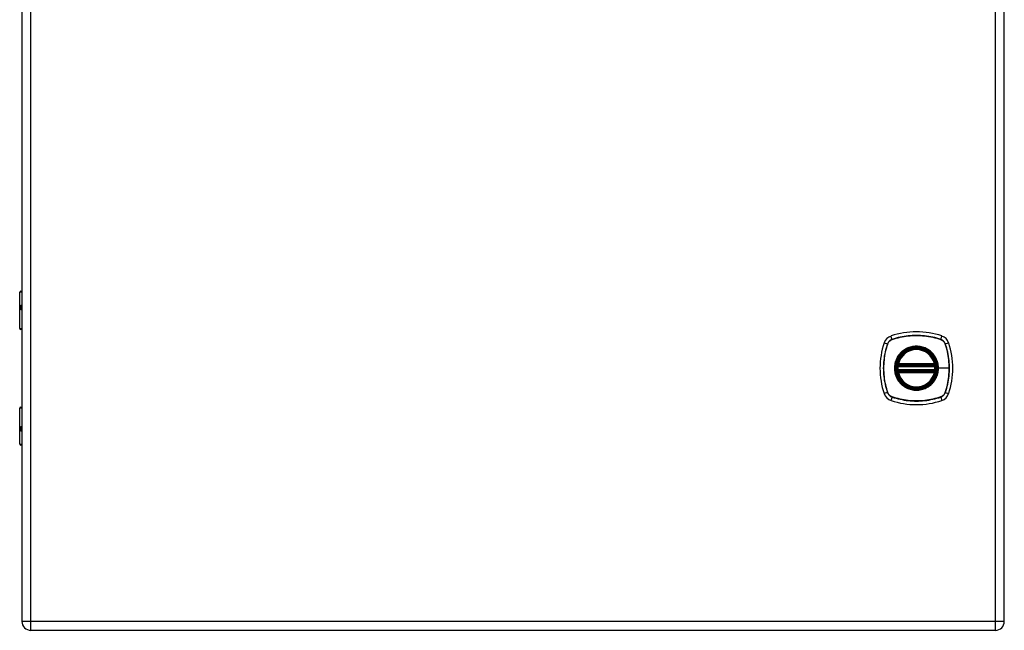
# Model space of a CAD drawing. Header units: inches. Extents: x 4.2 to 80.3, y 5.9 to 52.3.
# Tile 57 of 72: x 35.5 to 56, y 16.7 to 29.4. Entities that reach past the tile are written whole.
import ezdxf

# ---------------------------------------------------------------- set-up
doc = ezdxf.new("R2010")
doc.units = ezdxf.units.IN
doc.header["$LTSCALE"] = 5.125904
doc.header["$MEASUREMENT"] = 0
doc.layers.add('Visible Edges(ANSI)', color=7, linetype='Continuous', lineweight=25)
doc.layers.add('Visible Tangent Edges(ANSI)', color=7, linetype='Continuous', lineweight=25)

msp = doc.modelspace()

# ---------------------------------------------------------------- linework, layer by layer
at = {"layer": 'Visible Edges(ANSI)'}
for p, q in [((35.511, 41.97), (35.511, 16.869)), ((55.989, 16.869), (55.989, 41.97)), ((35.466, 22.98), (35.466, 23.732)), ((35.492, 23.757), (35.511, 23.757)), ((35.511, 23.443), (35.507, 23.443)), ((35.507, 23.387), (35.511, 23.387)), ((35.511, 22.959), (35.487, 22.959)), ((53.775, 22.2), (54.539, 22.2)), ((53.78, 22.225), (54.534, 22.225)), ((54.539, 22.098), (53.775, 22.098)), ((54.534, 22.073), (53.78, 22.073)), ((35.466, 20.566), (35.466, 21.318)), ((35.487, 21.339), (35.511, 21.339)), ((35.511, 20.911), (35.507, 20.911)), ((35.507, 20.855), (35.511, 20.855)), ((35.511, 20.541), (35.492, 20.541)), ((35.699, 16.682), (55.801, 16.682))]:
    msp.add_line(p, q, dxfattribs=at)
at = {"layer": 'Visible Edges(ANSI)', "flags": 128}
for points in [[(53.76, 22.217), (53.76, 22.217), (53.76, 22.217), (53.76, 22.217), (53.76, 22.216), (53.76, 22.216), (53.76, 22.215), (53.76, 22.214), (53.759, 22.213), (53.759, 22.212), (53.759, 22.211), (53.759, 22.21), (53.759, 22.208), (53.758, 22.207), (53.758, 22.205), (53.758, 22.203), (53.758, 22.202), (53.758, 22.2), (53.757, 22.198), (53.757, 22.196), (53.757, 22.194), (53.757, 22.192), (53.756, 22.19), (53.756, 22.188), (53.756, 22.186)], [(54.558, 22.186), (54.558, 22.188), (54.558, 22.19), (54.557, 22.192), (54.557, 22.194), (54.557, 22.196), (54.557, 22.198), (54.556, 22.2), (54.556, 22.202), (54.556, 22.203), (54.556, 22.205), (54.555, 22.207), (54.555, 22.208), (54.555, 22.21), (54.555, 22.211), (54.555, 22.212), (54.554, 22.213), (54.554, 22.214), (54.554, 22.215), (54.554, 22.216), (54.554, 22.216), (54.554, 22.217), (54.554, 22.217), (54.554, 22.217), (54.554, 22.217)], [(53.756, 22.112), (53.756, 22.11), (53.756, 22.108), (53.757, 22.106), (53.757, 22.104), (53.757, 22.102), (53.757, 22.1), (53.758, 22.098), (53.758, 22.096), (53.758, 22.095), (53.758, 22.093), (53.758, 22.091), (53.759, 22.09), (53.759, 22.088), (53.759, 22.087), (53.759, 22.086), (53.759, 22.085), (53.76, 22.084), (53.76, 22.083), (53.76, 22.082), (53.76, 22.082), (53.76, 22.081), (53.76, 22.081), (53.76, 22.081), (53.76, 22.081)], [(54.554, 22.081), (54.554, 22.081), (54.554, 22.081), (54.554, 22.081), (54.554, 22.082), (54.554, 22.082), (54.554, 22.083), (54.554, 22.084), (54.554, 22.085), (54.555, 22.086), (54.555, 22.087), (54.555, 22.088), (54.555, 22.09), (54.555, 22.091), (54.556, 22.093), (54.556, 22.095), (54.556, 22.096), (54.556, 22.098), (54.557, 22.1), (54.557, 22.102), (54.557, 22.104), (54.557, 22.106), (54.558, 22.108), (54.558, 22.11), (54.558, 22.112)]]:
    msp.add_lwpolyline(points, dxfattribs=at)
at = {"layer": 'Visible Edges(ANSI)'}
for radius in [0.412, 0.405]:
    msp.add_circle((54.157, 22.149), radius, dxfattribs=at)
for centre, radius, start, end in [((35.492, 23.732), 0.0253, 90, 180), ((35.487, 22.98), 0.0203, 180, 270), ((53.701, 22.605), 0.228, 108.7722, 161.2278), ((54.157, 21.263), 1.646, 71.2278, 108.7722), ((54.613, 22.605), 0.228, 18.7722, 71.2278), ((55.043, 22.149), 1.646, 161.2278, 198.7722), ((53.271, 22.149), 1.646, 341.2278, 18.7722), ((54.157, 22.149), 0.403, 13.6344, 166.3656), ((54.157, 22.149), 0.403, 174.7499, 185.2501), ((54.157, 22.149), 0.403, 166.3656, 170.216), ((53.775, 22.215), 0.0152, 170.216, 270), ((53.78, 22.24), 0.0152, 166.3656, 270), ((54.534, 22.24), 0.0152, 270, 13.6344), ((54.539, 22.215), 0.0152, 270, 9.784), ((54.157, 22.149), 0.403, 9.784, 13.6344), ((54.157, 22.149), 0.403, 354.7499, 5.2501), ((53.775, 22.083), 0.0152, 90, 189.784), ((54.157, 22.149), 0.403, 189.784, 193.6344), ((53.78, 22.058), 0.0152, 90, 193.6344), ((54.157, 22.149), 0.403, 193.6344, 346.3656), ((54.534, 22.058), 0.0152, 346.3656, 90), ((54.539, 22.083), 0.0152, 350.216, 90), ((54.157, 22.149), 0.403, 346.3656, 350.216), ((53.701, 21.693), 0.228, 198.7722, 251.2278), ((54.613, 21.693), 0.228, 288.7722, 341.2278), ((54.157, 23.035), 1.646, 251.2278, 288.7722), ((35.487, 21.318), 0.0203, 90, 180), ((35.492, 20.566), 0.0253, 180, 270), ((35.699, 16.869), 0.188, 180, 270), ((55.801, 16.869), 0.188, 270, 0)]:
    msp.add_arc(centre, radius, start, end, dxfattribs=at)
at = {"layer": 'Visible Tangent Edges(ANSI)'}
for p, q in [((35.699, 16.869), (35.699, 41.97)), ((55.801, 41.97), (55.801, 16.869)), ((35.511, 23.732), (35.466, 23.732)), ((35.496, 23.456), (35.511, 23.456)), ((35.511, 23.375), (35.496, 23.375)), ((35.466, 22.98), (35.511, 22.98)), ((53.651, 22.751), (53.627, 22.821)), ((54.663, 22.751), (54.687, 22.821)), ((53.485, 22.679), (53.555, 22.655)), ((53.558, 22.653), (53.558, 22.654)), ((53.652, 22.748), (53.653, 22.748)), ((54.661, 22.748), (54.662, 22.748)), ((54.756, 22.654), (54.756, 22.653)), ((54.758, 22.655), (54.829, 22.679)), ((53.771, 22.184), (53.756, 22.186)), ((53.768, 22.216), (53.76, 22.217)), ((53.766, 22.244), (53.78, 22.24)), ((53.771, 22.184), (54.543, 22.184)), ((53.775, 22.2), (53.775, 22.213)), ((53.78, 22.225), (53.78, 22.24)), ((54.534, 22.24), (53.78, 22.24)), ((53.78, 22.212), (53.78, 22.225)), ((53.78, 22.212), (54.534, 22.212)), ((54.534, 22.24), (54.548, 22.244)), ((54.534, 22.24), (54.534, 22.225)), ((54.534, 22.225), (54.534, 22.212)), ((54.539, 22.213), (54.539, 22.2)), ((54.558, 22.186), (54.543, 22.184)), ((54.554, 22.217), (54.546, 22.216)), ((53.771, 22.114), (53.756, 22.112)), ((53.76, 22.081), (53.768, 22.082)), ((53.78, 22.058), (53.766, 22.054)), ((54.543, 22.114), (53.771, 22.114)), ((53.775, 22.085), (53.775, 22.098)), ((53.78, 22.073), (53.78, 22.086)), ((54.534, 22.086), (53.78, 22.086)), ((53.78, 22.058), (53.78, 22.073)), ((53.78, 22.058), (54.534, 22.058)), ((54.534, 22.086), (54.534, 22.073)), ((54.534, 22.073), (54.534, 22.058)), ((54.548, 22.054), (54.534, 22.058)), ((54.539, 22.098), (54.539, 22.085)), ((54.558, 22.112), (54.543, 22.114)), ((54.546, 22.082), (54.554, 22.081)), ((54.61, 22.149), (54.616, 22.149)), ((54.84, 22.149), (54.616, 22.149)), ((53.555, 21.643), (53.485, 21.619)), ((53.558, 21.644), (53.558, 21.645)), ((53.653, 21.55), (53.652, 21.55)), ((54.662, 21.55), (54.661, 21.55)), ((54.756, 21.645), (54.756, 21.644)), ((54.758, 21.643), (54.829, 21.619)), ((53.651, 21.548), (53.627, 21.477)), ((54.663, 21.548), (54.687, 21.477)), ((35.511, 21.318), (35.466, 21.318)), ((35.496, 20.923), (35.511, 20.923)), ((35.511, 20.842), (35.496, 20.842)), ((35.466, 20.566), (35.511, 20.566)), ((35.699, 16.869), (35.511, 16.869)), ((35.699, 16.682), (35.699, 16.869)), ((55.801, 16.869), (35.699, 16.869)), ((55.801, 16.869), (55.801, 16.682)), ((55.989, 16.869), (55.801, 16.869))]:
    msp.add_line(p, q, dxfattribs=at)
at = {"layer": 'Visible Tangent Edges(ANSI)', "flags": 128}
for points in [[(35.496, 23.456), (35.493, 23.455), (35.49, 23.455), (35.488, 23.453), (35.486, 23.451), (35.484, 23.448), (35.482, 23.445), (35.481, 23.441), (35.48, 23.436), (35.479, 23.431), (35.478, 23.426), (35.478, 23.421), (35.478, 23.415), (35.478, 23.41), (35.478, 23.404), (35.479, 23.399), (35.48, 23.394), (35.481, 23.39), (35.482, 23.386), (35.484, 23.382), (35.486, 23.38), (35.488, 23.377), (35.49, 23.376), (35.493, 23.375), (35.496, 23.375)], [(35.507, 23.387), (35.504, 23.388), (35.502, 23.388), (35.5, 23.389), (35.497, 23.391), (35.496, 23.393), (35.494, 23.395), (35.493, 23.398), (35.492, 23.401), (35.491, 23.404), (35.49, 23.408), (35.49, 23.411), (35.49, 23.415), (35.49, 23.419), (35.49, 23.423), (35.491, 23.426), (35.492, 23.43), (35.493, 23.433), (35.494, 23.435), (35.496, 23.438), (35.497, 23.44), (35.499, 23.441), (35.502, 23.442), (35.504, 23.443), (35.507, 23.443)], [(54.663, 22.751), (54.622, 22.764), (54.581, 22.776), (54.539, 22.787), (54.497, 22.797), (54.455, 22.805), (54.413, 22.813), (54.37, 22.819), (54.327, 22.824), (54.285, 22.828), (54.242, 22.831), (54.199, 22.833), (54.156, 22.834), (54.113, 22.833), (54.07, 22.831), (54.028, 22.828), (53.985, 22.824), (53.942, 22.819), (53.9, 22.813), (53.858, 22.805), (53.816, 22.796), (53.774, 22.787), (53.733, 22.776), (53.692, 22.764), (53.651, 22.751)], [(53.653, 22.748), (53.693, 22.761), (53.734, 22.773), (53.775, 22.784), (53.817, 22.794), (53.859, 22.803), (53.901, 22.811), (53.943, 22.817), (53.985, 22.822), (54.028, 22.827), (54.071, 22.83), (54.113, 22.831), (54.156, 22.832), (54.199, 22.831), (54.242, 22.83), (54.284, 22.827), (54.327, 22.823), (54.37, 22.817), (54.412, 22.811), (54.454, 22.803), (54.496, 22.794), (54.538, 22.785), (54.58, 22.773), (54.621, 22.761), (54.661, 22.748)], [(53.555, 22.655), (53.542, 22.614), (53.53, 22.573), (53.519, 22.531), (53.509, 22.489), (53.501, 22.447), (53.493, 22.405), (53.487, 22.362), (53.482, 22.319), (53.478, 22.277), (53.475, 22.234), (53.473, 22.191), (53.472, 22.148), (53.473, 22.105), (53.475, 22.062), (53.478, 22.02), (53.482, 21.977), (53.487, 21.935), (53.493, 21.892), (53.501, 21.85), (53.51, 21.808), (53.519, 21.766), (53.53, 21.725), (53.542, 21.684), (53.555, 21.643)], [(53.558, 21.645), (53.545, 21.685), (53.533, 21.726), (53.522, 21.767), (53.512, 21.809), (53.503, 21.851), (53.495, 21.893), (53.489, 21.935), (53.484, 21.977), (53.479, 22.02), (53.476, 22.063), (53.475, 22.105), (53.474, 22.148), (53.475, 22.191), (53.476, 22.234), (53.479, 22.276), (53.483, 22.319), (53.489, 22.362), (53.495, 22.404), (53.503, 22.446), (53.512, 22.488), (53.521, 22.53), (53.532, 22.572), (53.545, 22.613), (53.558, 22.653)], [(53.651, 22.751), (53.646, 22.749), (53.64, 22.746), (53.635, 22.744), (53.63, 22.741), (53.625, 22.739), (53.62, 22.736), (53.615, 22.732), (53.61, 22.729), (53.605, 22.726), (53.601, 22.722), (53.596, 22.718), (53.592, 22.714), (53.588, 22.71), (53.584, 22.705), (53.58, 22.701), (53.577, 22.696), (53.573, 22.691), (53.57, 22.686), (53.567, 22.681), (53.565, 22.676), (53.562, 22.671), (53.56, 22.666), (53.557, 22.66), (53.555, 22.655)], [(53.558, 22.654), (53.56, 22.659), (53.562, 22.665), (53.565, 22.67), (53.567, 22.675), (53.57, 22.68), (53.573, 22.685), (53.576, 22.69), (53.579, 22.694), (53.583, 22.699), (53.587, 22.703), (53.59, 22.708), (53.594, 22.712), (53.598, 22.716), (53.603, 22.719), (53.607, 22.723), (53.612, 22.727), (53.616, 22.73), (53.621, 22.733), (53.626, 22.736), (53.631, 22.739), (53.636, 22.741), (53.641, 22.744), (53.647, 22.746), (53.652, 22.748)], [(54.61, 22.149), (54.599, 22.048), (54.565, 21.952), (54.511, 21.866), (54.439, 21.794), (54.354, 21.741), (54.258, 21.707), (54.156, 21.696), (54.056, 21.707), (53.96, 21.741), (53.874, 21.795), (53.802, 21.867), (53.749, 21.952), (53.715, 22.048), (53.704, 22.149), (53.715, 22.25), (53.749, 22.346), (53.803, 22.432), (53.874, 22.504), (53.96, 22.557), (54.056, 22.591), (54.157, 22.602), (54.258, 22.591), (54.354, 22.557), (54.44, 22.503), (54.511, 22.432), (54.565, 22.346), (54.599, 22.25), (54.61, 22.149)], [(54.45, 22.502), (54.429, 22.519), (54.407, 22.534), (54.385, 22.547), (54.361, 22.56), (54.337, 22.571), (54.313, 22.581), (54.287, 22.589), (54.262, 22.596), (54.236, 22.601), (54.21, 22.605), (54.183, 22.607), (54.157, 22.608), (54.13, 22.607), (54.104, 22.605), (54.078, 22.601), (54.052, 22.596), (54.026, 22.589), (54.001, 22.581), (53.976, 22.571), (53.952, 22.56), (53.929, 22.547), (53.907, 22.534), (53.885, 22.519), (53.864, 22.502)], [(54.662, 22.748), (54.667, 22.746), (54.672, 22.744), (54.678, 22.741), (54.683, 22.739), (54.688, 22.736), (54.693, 22.733), (54.698, 22.73), (54.702, 22.727), (54.707, 22.723), (54.711, 22.719), (54.715, 22.716), (54.72, 22.712), (54.724, 22.708), (54.727, 22.703), (54.731, 22.699), (54.735, 22.694), (54.738, 22.69), (54.741, 22.685), (54.744, 22.68), (54.747, 22.675), (54.749, 22.67), (54.752, 22.665), (54.754, 22.659), (54.756, 22.654)], [(54.758, 22.655), (54.757, 22.66), (54.754, 22.666), (54.752, 22.671), (54.749, 22.676), (54.747, 22.681), (54.744, 22.686), (54.74, 22.691), (54.737, 22.696), (54.734, 22.701), (54.73, 22.705), (54.726, 22.71), (54.722, 22.714), (54.718, 22.718), (54.713, 22.722), (54.709, 22.726), (54.704, 22.729), (54.699, 22.732), (54.694, 22.736), (54.689, 22.739), (54.684, 22.741), (54.679, 22.744), (54.674, 22.746), (54.668, 22.749), (54.663, 22.751)], [(54.756, 22.653), (54.763, 22.633), (54.769, 22.613), (54.775, 22.592), (54.781, 22.572), (54.787, 22.551), (54.792, 22.53), (54.798, 22.51), (54.802, 22.489), (54.807, 22.468), (54.811, 22.447), (54.815, 22.426), (54.819, 22.405), (54.822, 22.384), (54.825, 22.362), (54.828, 22.341), (54.83, 22.32), (54.833, 22.299), (54.835, 22.277), (54.836, 22.256), (54.838, 22.235), (54.839, 22.213), (54.839, 22.192), (54.84, 22.17), (54.84, 22.149)], [(54.758, 21.643), (54.772, 21.684), (54.784, 21.725), (54.795, 21.767), (54.804, 21.809), (54.813, 21.851), (54.821, 21.893), (54.827, 21.936), (54.832, 21.978), (54.836, 22.021), (54.839, 22.064), (54.841, 22.107), (54.842, 22.15), (54.841, 22.192), (54.839, 22.235), (54.836, 22.278), (54.832, 22.321), (54.827, 22.363), (54.821, 22.406), (54.813, 22.448), (54.804, 22.49), (54.795, 22.532), (54.784, 22.573), (54.772, 22.614), (54.758, 22.655)], [(53.804, 22.442), (53.787, 22.421), (53.772, 22.399), (53.759, 22.377), (53.746, 22.353), (53.735, 22.329), (53.725, 22.305), (53.717, 22.279), (53.71, 22.254), (53.705, 22.228), (53.701, 22.202), (53.699, 22.175), (53.698, 22.149), (53.699, 22.122), (53.701, 22.096), (53.705, 22.07), (53.71, 22.044), (53.717, 22.018), (53.725, 21.993), (53.735, 21.968), (53.746, 21.944), (53.759, 21.921), (53.772, 21.899), (53.787, 21.877), (53.804, 21.856)], [(53.864, 22.502), (53.861, 22.5), (53.859, 22.498), (53.856, 22.495), (53.853, 22.493), (53.851, 22.491), (53.848, 22.488), (53.845, 22.486), (53.843, 22.483), (53.84, 22.481), (53.838, 22.478), (53.835, 22.476), (53.833, 22.473), (53.83, 22.471), (53.828, 22.468), (53.825, 22.466), (53.823, 22.463), (53.82, 22.461), (53.818, 22.458), (53.815, 22.455), (53.813, 22.453), (53.811, 22.45), (53.808, 22.447), (53.806, 22.445), (53.804, 22.442)], [(54.51, 22.442), (54.508, 22.445), (54.506, 22.447), (54.503, 22.45), (54.501, 22.453), (54.499, 22.455), (54.496, 22.458), (54.494, 22.461), (54.491, 22.463), (54.489, 22.466), (54.486, 22.468), (54.484, 22.471), (54.481, 22.473), (54.479, 22.476), (54.476, 22.478), (54.474, 22.481), (54.471, 22.483), (54.468, 22.486), (54.466, 22.488), (54.463, 22.491), (54.461, 22.493), (54.458, 22.495), (54.455, 22.498), (54.452, 22.5), (54.45, 22.502)], [(54.616, 22.149), (54.616, 22.162), (54.615, 22.175), (54.614, 22.189), (54.613, 22.202), (54.611, 22.215), (54.609, 22.228), (54.607, 22.241), (54.604, 22.254), (54.601, 22.267), (54.597, 22.28), (54.593, 22.292), (54.589, 22.305), (54.584, 22.317), (54.579, 22.329), (54.574, 22.341), (54.568, 22.353), (54.562, 22.365), (54.555, 22.377), (54.549, 22.388), (54.542, 22.399), (54.534, 22.41), (54.527, 22.421), (54.519, 22.431), (54.51, 22.442)], [(53.766, 22.244), (53.765, 22.243), (53.765, 22.242), (53.765, 22.24), (53.765, 22.239), (53.765, 22.238), (53.764, 22.237), (53.764, 22.235), (53.764, 22.234), (53.764, 22.233), (53.764, 22.232), (53.764, 22.231), (53.764, 22.229), (53.764, 22.228), (53.764, 22.227), (53.765, 22.226), (53.765, 22.225), (53.765, 22.223), (53.765, 22.222), (53.766, 22.221), (53.766, 22.22), (53.766, 22.219), (53.767, 22.218), (53.767, 22.217), (53.768, 22.216)], [(53.768, 22.216), (53.768, 22.216), (53.768, 22.216), (53.769, 22.216), (53.769, 22.215), (53.769, 22.215), (53.769, 22.215), (53.77, 22.215), (53.77, 22.215), (53.77, 22.214), (53.771, 22.214), (53.771, 22.214), (53.771, 22.214), (53.771, 22.214), (53.772, 22.214), (53.772, 22.214), (53.772, 22.213), (53.773, 22.213), (53.773, 22.213), (53.773, 22.213), (53.774, 22.213), (53.774, 22.213), (53.774, 22.213), (53.775, 22.213), (53.775, 22.213)], [(53.771, 22.184), (53.771, 22.185), (53.772, 22.186), (53.772, 22.187), (53.772, 22.188), (53.772, 22.189), (53.772, 22.19), (53.773, 22.191), (53.773, 22.192), (53.773, 22.193), (53.773, 22.194), (53.773, 22.194), (53.774, 22.195), (53.774, 22.196), (53.774, 22.197), (53.774, 22.197), (53.774, 22.198), (53.775, 22.198), (53.775, 22.199), (53.775, 22.199), (53.775, 22.199), (53.775, 22.199), (53.775, 22.2), (53.775, 22.2), (53.775, 22.2)], [(53.775, 22.213), (53.775, 22.213), (53.776, 22.213), (53.776, 22.213), (53.776, 22.213), (53.776, 22.213), (53.776, 22.213), (53.777, 22.213), (53.777, 22.213), (53.777, 22.213), (53.777, 22.212), (53.778, 22.212), (53.778, 22.212), (53.778, 22.212), (53.778, 22.212), (53.778, 22.212), (53.779, 22.212), (53.779, 22.212), (53.779, 22.212), (53.779, 22.212), (53.78, 22.212), (53.78, 22.212), (53.78, 22.212), (53.78, 22.212), (53.78, 22.212)], [(54.534, 22.212), (54.534, 22.212), (54.534, 22.212), (54.534, 22.212), (54.534, 22.212), (54.535, 22.212), (54.535, 22.212), (54.535, 22.212), (54.535, 22.212), (54.535, 22.212), (54.536, 22.212), (54.536, 22.212), (54.536, 22.212), (54.536, 22.212), (54.537, 22.212), (54.537, 22.213), (54.537, 22.213), (54.537, 22.213), (54.537, 22.213), (54.538, 22.213), (54.538, 22.213), (54.538, 22.213), (54.538, 22.213), (54.539, 22.213), (54.539, 22.213)], [(54.539, 22.213), (54.539, 22.213), (54.539, 22.213), (54.54, 22.213), (54.54, 22.213), (54.54, 22.213), (54.541, 22.213), (54.541, 22.213), (54.541, 22.213), (54.542, 22.214), (54.542, 22.214), (54.542, 22.214), (54.543, 22.214), (54.543, 22.214), (54.543, 22.214), (54.544, 22.214), (54.544, 22.215), (54.544, 22.215), (54.545, 22.215), (54.545, 22.215), (54.545, 22.215), (54.545, 22.216), (54.546, 22.216), (54.546, 22.216), (54.546, 22.216)], [(54.539, 22.2), (54.539, 22.2), (54.539, 22.2), (54.539, 22.199), (54.539, 22.199), (54.539, 22.199), (54.539, 22.199), (54.539, 22.198), (54.539, 22.198), (54.54, 22.197), (54.54, 22.197), (54.54, 22.196), (54.54, 22.195), (54.54, 22.194), (54.541, 22.194), (54.541, 22.193), (54.541, 22.192), (54.541, 22.191), (54.542, 22.19), (54.542, 22.189), (54.542, 22.188), (54.542, 22.187), (54.542, 22.186), (54.543, 22.185), (54.543, 22.184)], [(54.546, 22.216), (54.547, 22.217), (54.547, 22.218), (54.548, 22.219), (54.548, 22.22), (54.548, 22.221), (54.549, 22.222), (54.549, 22.223), (54.549, 22.225), (54.549, 22.226), (54.549, 22.227), (54.55, 22.228), (54.55, 22.229), (54.55, 22.231), (54.55, 22.232), (54.55, 22.233), (54.55, 22.234), (54.55, 22.235), (54.55, 22.237), (54.549, 22.238), (54.549, 22.239), (54.549, 22.24), (54.549, 22.242), (54.549, 22.243), (54.548, 22.244)], [(53.768, 22.082), (53.767, 22.081), (53.767, 22.08), (53.766, 22.079), (53.766, 22.078), (53.766, 22.077), (53.765, 22.076), (53.765, 22.075), (53.765, 22.073), (53.765, 22.072), (53.764, 22.071), (53.764, 22.07), (53.764, 22.069), (53.764, 22.067), (53.764, 22.066), (53.764, 22.065), (53.764, 22.064), (53.764, 22.063), (53.764, 22.061), (53.765, 22.06), (53.765, 22.059), (53.765, 22.058), (53.765, 22.057), (53.765, 22.055), (53.766, 22.054)], [(53.775, 22.085), (53.775, 22.085), (53.774, 22.085), (53.774, 22.085), (53.774, 22.085), (53.773, 22.085), (53.773, 22.085), (53.773, 22.085), (53.772, 22.085), (53.772, 22.085), (53.772, 22.084), (53.771, 22.084), (53.771, 22.084), (53.771, 22.084), (53.771, 22.084), (53.77, 22.084), (53.77, 22.083), (53.77, 22.083), (53.769, 22.083), (53.769, 22.083), (53.769, 22.083), (53.769, 22.083), (53.768, 22.082), (53.768, 22.082), (53.768, 22.082)], [(53.775, 22.098), (53.775, 22.098), (53.775, 22.099), (53.775, 22.099), (53.775, 22.099), (53.775, 22.099), (53.775, 22.1), (53.775, 22.1), (53.774, 22.1), (53.774, 22.101), (53.774, 22.102), (53.774, 22.102), (53.774, 22.103), (53.773, 22.104), (53.773, 22.104), (53.773, 22.105), (53.773, 22.106), (53.773, 22.107), (53.772, 22.108), (53.772, 22.109), (53.772, 22.11), (53.772, 22.111), (53.772, 22.112), (53.771, 22.113), (53.771, 22.114)], [(53.78, 22.086), (53.78, 22.086), (53.78, 22.086), (53.78, 22.086), (53.78, 22.086), (53.779, 22.086), (53.779, 22.086), (53.779, 22.086), (53.779, 22.086), (53.778, 22.086), (53.778, 22.086), (53.778, 22.086), (53.778, 22.086), (53.778, 22.086), (53.777, 22.086), (53.777, 22.086), (53.777, 22.086), (53.777, 22.086), (53.776, 22.085), (53.776, 22.085), (53.776, 22.085), (53.776, 22.085), (53.776, 22.085), (53.775, 22.085), (53.775, 22.085)], [(54.51, 21.856), (54.519, 21.867), (54.527, 21.877), (54.534, 21.888), (54.542, 21.899), (54.549, 21.91), (54.556, 21.922), (54.562, 21.933), (54.568, 21.945), (54.574, 21.957), (54.579, 21.969), (54.584, 21.981), (54.589, 21.993), (54.593, 22.006), (54.597, 22.018), (54.601, 22.031), (54.604, 22.044), (54.607, 22.057), (54.609, 22.07), (54.611, 22.083), (54.613, 22.096), (54.614, 22.109), (54.615, 22.123), (54.616, 22.136), (54.616, 22.149)], [(54.539, 22.085), (54.539, 22.085), (54.538, 22.085), (54.538, 22.085), (54.538, 22.085), (54.538, 22.085), (54.537, 22.085), (54.537, 22.086), (54.537, 22.086), (54.537, 22.086), (54.537, 22.086), (54.536, 22.086), (54.536, 22.086), (54.536, 22.086), (54.536, 22.086), (54.535, 22.086), (54.535, 22.086), (54.535, 22.086), (54.535, 22.086), (54.535, 22.086), (54.534, 22.086), (54.534, 22.086), (54.534, 22.086), (54.534, 22.086), (54.534, 22.086)], [(54.543, 22.114), (54.543, 22.113), (54.542, 22.112), (54.542, 22.111), (54.542, 22.11), (54.542, 22.109), (54.542, 22.108), (54.541, 22.107), (54.541, 22.106), (54.541, 22.105), (54.541, 22.104), (54.54, 22.104), (54.54, 22.103), (54.54, 22.102), (54.54, 22.102), (54.54, 22.101), (54.539, 22.1), (54.539, 22.1), (54.539, 22.1), (54.539, 22.099), (54.539, 22.099), (54.539, 22.099), (54.539, 22.099), (54.539, 22.098), (54.539, 22.098)], [(54.546, 22.082), (54.546, 22.082), (54.546, 22.082), (54.545, 22.083), (54.545, 22.083), (54.545, 22.083), (54.545, 22.083), (54.544, 22.083), (54.544, 22.083), (54.544, 22.084), (54.543, 22.084), (54.543, 22.084), (54.543, 22.084), (54.542, 22.084), (54.542, 22.084), (54.542, 22.085), (54.541, 22.085), (54.541, 22.085), (54.541, 22.085), (54.54, 22.085), (54.54, 22.085), (54.54, 22.085), (54.539, 22.085), (54.539, 22.085), (54.539, 22.085)], [(54.548, 22.054), (54.549, 22.055), (54.549, 22.057), (54.549, 22.058), (54.549, 22.059), (54.549, 22.06), (54.55, 22.061), (54.55, 22.063), (54.55, 22.064), (54.55, 22.065), (54.55, 22.066), (54.55, 22.067), (54.55, 22.069), (54.55, 22.07), (54.549, 22.071), (54.549, 22.072), (54.549, 22.073), (54.549, 22.075), (54.549, 22.076), (54.548, 22.077), (54.548, 22.078), (54.548, 22.079), (54.547, 22.08), (54.547, 22.081), (54.546, 22.082)], [(54.84, 22.149), (54.84, 22.128), (54.839, 22.106), (54.839, 22.085), (54.838, 22.064), (54.836, 22.042), (54.835, 22.021), (54.833, 22), (54.83, 21.978), (54.828, 21.957), (54.825, 21.936), (54.822, 21.915), (54.819, 21.893), (54.815, 21.872), (54.811, 21.851), (54.807, 21.83), (54.802, 21.809), (54.798, 21.788), (54.792, 21.768), (54.787, 21.747), (54.781, 21.726), (54.775, 21.706), (54.769, 21.685), (54.763, 21.665), (54.756, 21.645)], [(53.804, 21.856), (53.806, 21.854), (53.808, 21.851), (53.811, 21.848), (53.813, 21.845), (53.815, 21.843), (53.818, 21.84), (53.82, 21.837), (53.823, 21.835), (53.825, 21.832), (53.828, 21.83), (53.83, 21.827), (53.833, 21.825), (53.835, 21.822), (53.838, 21.82), (53.84, 21.817), (53.843, 21.815), (53.845, 21.812), (53.848, 21.81), (53.851, 21.807), (53.853, 21.805), (53.856, 21.803), (53.859, 21.8), (53.861, 21.798), (53.864, 21.796)], [(53.864, 21.796), (53.885, 21.779), (53.907, 21.764), (53.929, 21.751), (53.953, 21.738), (53.977, 21.727), (54.001, 21.717), (54.026, 21.709), (54.052, 21.702), (54.078, 21.697), (54.104, 21.693), (54.13, 21.691), (54.157, 21.69), (54.183, 21.691), (54.21, 21.693), (54.236, 21.697), (54.262, 21.702), (54.288, 21.709), (54.313, 21.717), (54.337, 21.727), (54.361, 21.738), (54.385, 21.751), (54.407, 21.764), (54.429, 21.78), (54.45, 21.796)], [(54.45, 21.796), (54.452, 21.798), (54.455, 21.8), (54.458, 21.803), (54.461, 21.805), (54.463, 21.807), (54.466, 21.81), (54.468, 21.812), (54.471, 21.815), (54.474, 21.817), (54.476, 21.82), (54.479, 21.822), (54.481, 21.825), (54.484, 21.827), (54.486, 21.83), (54.489, 21.832), (54.491, 21.835), (54.494, 21.837), (54.496, 21.84), (54.499, 21.843), (54.501, 21.845), (54.503, 21.848), (54.506, 21.851), (54.508, 21.854), (54.51, 21.856)], [(53.555, 21.643), (53.557, 21.638), (53.56, 21.632), (53.562, 21.627), (53.565, 21.622), (53.567, 21.617), (53.57, 21.612), (53.573, 21.607), (53.577, 21.602), (53.58, 21.597), (53.584, 21.593), (53.588, 21.588), (53.592, 21.584), (53.596, 21.58), (53.601, 21.576), (53.605, 21.572), (53.61, 21.569), (53.615, 21.566), (53.62, 21.562), (53.625, 21.559), (53.63, 21.557), (53.635, 21.554), (53.64, 21.552), (53.646, 21.549), (53.651, 21.548)], [(53.652, 21.55), (53.647, 21.552), (53.641, 21.554), (53.636, 21.557), (53.631, 21.559), (53.626, 21.562), (53.621, 21.565), (53.616, 21.568), (53.612, 21.571), (53.607, 21.575), (53.603, 21.579), (53.598, 21.582), (53.594, 21.586), (53.59, 21.59), (53.587, 21.595), (53.583, 21.599), (53.579, 21.604), (53.576, 21.608), (53.573, 21.613), (53.57, 21.618), (53.567, 21.623), (53.565, 21.628), (53.562, 21.633), (53.56, 21.639), (53.558, 21.644)], [(54.661, 21.55), (54.621, 21.537), (54.58, 21.525), (54.539, 21.514), (54.497, 21.504), (54.455, 21.495), (54.413, 21.487), (54.371, 21.481), (54.329, 21.476), (54.286, 21.471), (54.243, 21.469), (54.201, 21.467), (54.158, 21.466), (54.115, 21.467), (54.072, 21.468), (54.03, 21.471), (53.987, 21.475), (53.944, 21.481), (53.902, 21.487), (53.86, 21.495), (53.817, 21.504), (53.776, 21.514), (53.734, 21.525), (53.693, 21.537), (53.653, 21.55)], [(54.756, 21.644), (54.754, 21.639), (54.752, 21.633), (54.749, 21.628), (54.747, 21.623), (54.744, 21.618), (54.741, 21.613), (54.738, 21.608), (54.735, 21.604), (54.731, 21.599), (54.727, 21.595), (54.724, 21.59), (54.72, 21.586), (54.715, 21.582), (54.711, 21.579), (54.707, 21.575), (54.702, 21.571), (54.698, 21.568), (54.693, 21.565), (54.688, 21.562), (54.683, 21.559), (54.678, 21.557), (54.672, 21.554), (54.667, 21.552), (54.662, 21.55)], [(54.663, 21.548), (54.668, 21.549), (54.674, 21.552), (54.679, 21.554), (54.684, 21.557), (54.689, 21.559), (54.694, 21.562), (54.699, 21.566), (54.704, 21.569), (54.709, 21.572), (54.713, 21.576), (54.718, 21.58), (54.722, 21.584), (54.726, 21.588), (54.73, 21.593), (54.734, 21.597), (54.737, 21.602), (54.74, 21.607), (54.744, 21.612), (54.747, 21.617), (54.749, 21.622), (54.752, 21.627), (54.754, 21.632), (54.757, 21.638), (54.758, 21.643)], [(53.651, 21.548), (53.692, 21.534), (53.733, 21.522), (53.775, 21.511), (53.817, 21.501), (53.859, 21.493), (53.901, 21.485), (53.944, 21.479), (53.987, 21.474), (54.029, 21.47), (54.072, 21.467), (54.115, 21.465), (54.158, 21.464), (54.201, 21.465), (54.244, 21.467), (54.286, 21.47), (54.329, 21.474), (54.371, 21.479), (54.414, 21.485), (54.456, 21.493), (54.498, 21.502), (54.54, 21.511), (54.581, 21.522), (54.622, 21.534), (54.663, 21.548)], [(35.496, 20.923), (35.493, 20.923), (35.49, 20.922), (35.488, 20.921), (35.486, 20.918), (35.484, 20.916), (35.482, 20.912), (35.481, 20.908), (35.48, 20.904), (35.479, 20.899), (35.478, 20.894), (35.478, 20.888), (35.478, 20.883), (35.478, 20.877), (35.478, 20.872), (35.479, 20.867), (35.48, 20.862), (35.481, 20.857), (35.482, 20.853), (35.484, 20.85), (35.486, 20.847), (35.488, 20.845), (35.49, 20.844), (35.493, 20.843), (35.496, 20.842)], [(35.507, 20.855), (35.504, 20.855), (35.502, 20.856), (35.499, 20.857), (35.497, 20.858), (35.496, 20.86), (35.494, 20.863), (35.493, 20.865), (35.492, 20.868), (35.491, 20.872), (35.49, 20.875), (35.49, 20.879), (35.49, 20.883), (35.49, 20.887), (35.49, 20.89), (35.491, 20.894), (35.492, 20.897), (35.493, 20.9), (35.494, 20.903), (35.496, 20.905), (35.497, 20.907), (35.5, 20.909), (35.502, 20.91), (35.504, 20.91), (35.507, 20.911)]]:
    msp.add_lwpolyline(points, dxfattribs=at)
at = {"layer": 'Visible Tangent Edges(ANSI)'}
for radius in [0.446, 0.44, 0.419, 0.417]:
    msp.add_circle((54.157, 22.149), radius, dxfattribs=at)
for start, end in [(13.6344, 166.3656), (174.7499, 185.2501), (354.7499, 5.2501), (193.6344, 346.3656)]:
    msp.add_arc((54.157, 22.149), 0.387, start, end, dxfattribs=at)
for centre, major_axis, ratio, start_param, end_param in [((35.507, 23.456), (0, -0.0127), 0.879139, 4.712389, 6.283185), ((35.507, 23.375), (0, 0.0127), 0.879139, 0, 1.570796), ((53.561, 22.653), (0.012, -0.004), 0.002893, 1.85298, 2.093627), ((53.653, 22.745), (-0.004, 0.012), 0.002893, 1.047966, 1.288612), ((54.661, 22.745), (-0.004, -0.012), 0.002893, 1.85298, 2.093627), ((54.752, 22.653), (-0.012, -0.004), 0.002893, 4.189559, 4.430205), ((53.761, 22.217), (0.0099, 0.0115), 0.431674, 4.96723, 6.283185), ((53.775, 22.21), (0.0026, 0.015), 0.025638, 0, 1.426581), ((54.539, 22.21), (-0.0026, 0.015), 0.025638, 4.856604, 6.283185), ((54.553, 22.217), (-0.0099, 0.0115), 0.431674, 0, 1.315955), ((53.761, 22.081), (0.0099, -0.0115), 0.431674, 0, 1.315955), ((53.775, 22.088), (0.0026, -0.015), 0.025638, 4.856604, 6.283185), ((54.539, 22.088), (-0.0026, -0.015), 0.025638, 0, 1.426581), ((54.553, 22.081), (-0.0099, -0.0115), 0.431674, 4.96723, 6.283185), ((53.561, 21.645), (0.012, 0.004), 0.002893, 4.189559, 4.430205), ((53.653, 21.553), (0.004, 0.012), 0.002893, 1.85298, 2.093627), ((54.661, 21.553), (-0.004, 0.012), 0.002893, 4.189559, 4.430205), ((54.752, 21.645), (-0.012, 0.004), 0.002893, 1.85298, 2.093627), ((35.507, 20.923), (0, -0.0127), 0.879139, 4.712389, 6.283185), ((35.507, 20.842), (0, 0.0127), 0.879139, 0, 1.570796)]:
    msp.add_ellipse(centre, major_axis=major_axis, ratio=ratio, start_param=start_param, end_param=end_param, dxfattribs=at)

doc.saveas('drawing.dxf')
